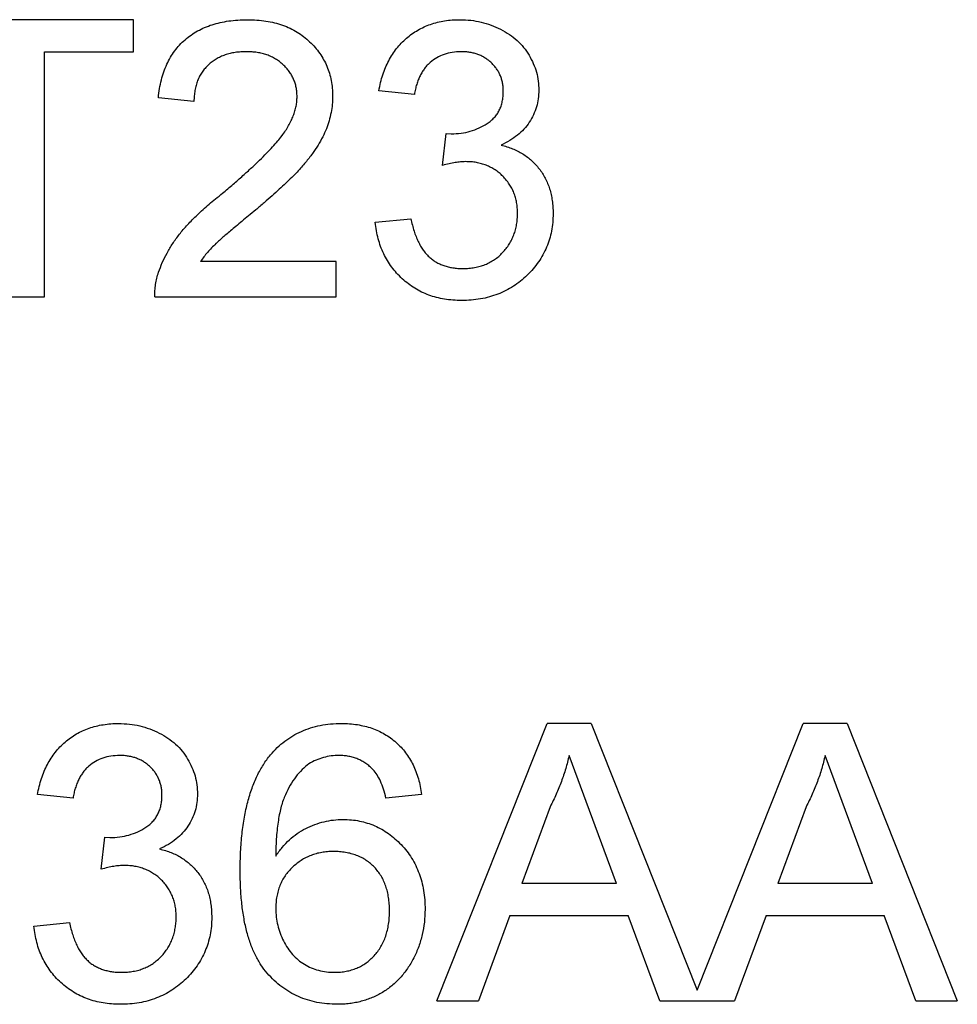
# Model space of a CAD drawing. Header units: millimetres. Extents: x 0 to 297, y 0 to 210.
# Tile 46 of 172: x 100.305 to 101.15, y 130.628 to 131.516. Entities that reach past the tile are written whole.
import ezdxf

# ---------------------------------------------------------------- set-up
doc = ezdxf.new("R2010")
doc.units = ezdxf.units.MM
doc.header["$LTSCALE"] = 16.335
doc.layers.add('SOT-23_DXF_CONTINUOUS_LINE', color=7, linetype='CONTINUOUS')

msp = doc.modelspace()

# ---------------------------------------------------------------- linework, layer by layer
at = {"layer": 'SOT-23_DXF_CONTINUOUS_LINE', "color": 7, "linetype": 'Continuous'}
for p, q in [((100.40778, 131.51556), (100.21227, 131.51556)), ((100.40778, 131.48671), (100.40778, 131.51556)), ((100.32766, 131.26556), (100.32766, 131.48671)), ((100.32766, 131.48671), (100.40778, 131.48671)), ((100.66099, 131.44825), (100.62894, 131.45146)), ((100.46227, 131.44184), (100.43022, 131.44505)), ((100.68633, 131.38415), (100.68963, 131.413)), ((100.68963, 131.413), (100.69424, 131.41264)), ((100.62573, 131.33287), (100.65778, 131.33607)), ((100.59048, 131.29761), (100.46818, 131.29761)), ((100.59048, 131.26556), (100.59048, 131.29761)), ((100.2924, 131.26556), (100.32766, 131.26556)), ((100.42701, 131.26556), (100.59048, 131.26556)), ((100.68127, 130.63094), (100.78053, 130.88094)), ((100.82029, 130.88094), (100.78053, 130.88094)), ((100.82029, 130.88094), (100.9158, 130.6404)), ((100.9158, 130.6404), (101.0113, 130.88094)), ((101.05106, 130.88094), (101.0113, 130.88094)), ((101.05106, 130.88094), (101.15032, 130.63094)), ((100.81879, 130.80242), (100.80041, 130.8521)), ((101.04956, 130.80242), (101.03118, 130.8521)), ((100.3533, 130.81364), (100.32125, 130.81684)), ((100.6674, 130.81684), (100.63535, 130.81364)), ((100.78333, 130.80592), (100.75774, 130.73671)), ((101.0141, 130.80592), (100.98851, 130.73671)), ((100.84308, 130.73671), (100.81879, 130.80242)), ((101.07385, 130.73671), (101.04956, 130.80242)), ((100.37864, 130.74953), (100.38194, 130.77838)), ((100.38194, 130.77838), (100.38655, 130.77803)), ((100.84308, 130.73671), (100.75774, 130.73671)), ((101.07385, 130.73671), (100.98851, 130.73671)), ((100.74713, 130.70787), (100.71868, 130.63094)), ((100.74713, 130.70787), (100.8537, 130.70787)), ((100.88214, 130.63094), (100.8537, 130.70787)), ((100.9779, 130.70787), (100.94945, 130.63094)), ((100.9779, 130.70787), (101.08447, 130.70787)), ((101.11291, 130.63094), (101.08447, 130.70787)), ((100.31804, 130.69825), (100.35009, 130.70146)), ((100.68127, 130.63094), (100.71868, 130.63094)), ((100.88214, 130.63094), (100.94945, 130.63094)), ((101.11291, 130.63094), (101.15032, 130.63094))]:
    msp.add_line(p, q, dxfattribs=at)
for points, knots in [([(100.43022, 131.44505), (100.43055, 131.44784), (100.43119, 131.45327), (100.43277, 131.46114), (100.43501, 131.46847), (100.43767, 131.47534), (100.44102, 131.48165), (100.4448, 131.48753), (100.44927, 131.49279), (100.45419, 131.4976), (100.45965, 131.50183), (100.46557, 131.50553), (100.47195, 131.50862), (100.47877, 131.51119), (100.48604, 131.51313), (100.49374, 131.51452), (100.5019, 131.51538), (100.50749, 131.5155), (100.51035, 131.51556)], [0, 0, 0, 0, 0.070675, 0.137493, 0.201473, 0.262869, 0.32255, 0.380737, 0.43822, 0.495487, 0.553484, 0.611346, 0.670644, 0.731587, 0.794183, 0.859445, 0.928208, 1, 1, 1, 1]), ([(100.51035, 131.51556), (100.51324, 131.51551), (100.51887, 131.51541), (100.52708, 131.51443), (100.53482, 131.51289), (100.54213, 131.51075), (100.54896, 131.50794), (100.55531, 131.50451), (100.56122, 131.50049), (100.56659, 131.49583), (100.57144, 131.49074), (100.57568, 131.48532), (100.57923, 131.47957), (100.58225, 131.47358), (100.58449, 131.46723), (100.58607, 131.4606), (100.58714, 131.45368), (100.58723, 131.44896), (100.58727, 131.44655)], [0, 0, 0, 0, 0.074712, 0.145539, 0.213339, 0.278615, 0.342094, 0.40389, 0.465063, 0.526577, 0.587328, 0.64638, 0.704345, 0.761672, 0.819418, 0.878039, 0.937796, 1, 1, 1, 1]), ([(100.62894, 131.45146), (100.62944, 131.45394), (100.63042, 131.4588), (100.63243, 131.46582), (100.63487, 131.47241), (100.6378, 131.47854), (100.64109, 131.48428), (100.64488, 131.48957), (100.64908, 131.49443), (100.65371, 131.49886), (100.6587, 131.50281), (100.66403, 131.50622), (100.66964, 131.50911), (100.67556, 131.51144), (100.68176, 131.51333), (100.68828, 131.51459), (100.69507, 131.51544), (100.6997, 131.51552), (100.70205, 131.51556)], [0, 0, 0, 0, 0.071036, 0.139343, 0.204958, 0.268332, 0.330129, 0.390664, 0.450861, 0.510587, 0.570374, 0.629455, 0.687994, 0.747581, 0.807839, 0.870034, 0.93381, 1, 1, 1, 1]), ([(100.70205, 131.51556), (100.70532, 131.51545), (100.71173, 131.51525), (100.72115, 131.51359), (100.73016, 131.51088), (100.73869, 131.50713), (100.74659, 131.50253), (100.75358, 131.49703), (100.75957, 131.49071), (100.76444, 131.48365), (100.76829, 131.47612), (100.77115, 131.46831), (100.77285, 131.46023), (100.77306, 131.45475), (100.77317, 131.45201)], [0, 0, 0, 0, 0.092054, 0.181008, 0.26913, 0.357137, 0.443549, 0.526433, 0.607453, 0.688385, 0.767854, 0.845531, 0.922529, 1, 1, 1, 1]), ([(100.50965, 131.48671), (100.50791, 131.48667), (100.50451, 131.4866), (100.49954, 131.48603), (100.49482, 131.48516), (100.49036, 131.48383), (100.48617, 131.48216), (100.48227, 131.48005), (100.47859, 131.47767), (100.47525, 131.47486), (100.47223, 131.47174), (100.46955, 131.46834), (100.46736, 131.4646), (100.46554, 131.4606), (100.46408, 131.45633), (100.46302, 131.45175), (100.46245, 131.44688), (100.46233, 131.44355), (100.46227, 131.44184)], [0, 0, 0, 0, 0.070696, 0.138358, 0.20337, 0.2657, 0.327256, 0.386512, 0.445858, 0.505173, 0.56378, 0.622343, 0.680824, 0.739795, 0.800801, 0.864239, 0.930631, 1, 1, 1, 1]), ([(100.55522, 131.44625), (100.55518, 131.44765), (100.55512, 131.45041), (100.55447, 131.45444), (100.55357, 131.45833), (100.55211, 131.462), (100.55037, 131.46555), (100.54815, 131.46888), (100.54557, 131.47208), (100.54262, 131.47504), (100.5394, 131.47783), (100.53581, 131.48014), (100.53207, 131.48223), (100.52806, 131.4839), (100.52378, 131.48514), (100.51927, 131.48603), (100.51454, 131.48659), (100.5113, 131.48667), (100.50965, 131.48671)], [0, 0, 0, 0, 0.061762, 0.121174, 0.179421, 0.236843, 0.294322, 0.353191, 0.412721, 0.474522, 0.537057, 0.599591, 0.662367, 0.725246, 0.790316, 0.857724, 0.927232, 1, 1, 1, 1]), ([(100.70306, 131.48671), (100.70037, 131.48661), (100.69519, 131.48641), (100.68778, 131.48454), (100.68106, 131.48151), (100.67608, 131.47797), (100.67255, 131.47458), (100.67013, 131.4717), (100.66798, 131.46853), (100.66607, 131.46506), (100.66443, 131.46127), (100.66296, 131.45722), (100.66181, 131.45284), (100.66127, 131.44981), (100.66099, 131.44825)], [0, 0, 0, 0, 0.127797, 0.246795, 0.362284, 0.477652, 0.536237, 0.59559, 0.656344, 0.719085, 0.784349, 0.852876, 0.924551, 1, 1, 1, 1]), ([(100.74112, 131.45096), (100.74109, 131.45223), (100.74105, 131.45471), (100.74053, 131.45835), (100.73968, 131.46181), (100.73852, 131.4651), (100.73701, 131.46823), (100.73514, 131.47118), (100.733, 131.47401), (100.73047, 131.47659), (100.72776, 131.479), (100.72477, 131.48104), (100.72165, 131.48284), (100.71828, 131.48421), (100.71475, 131.48533), (100.71103, 131.48612), (100.70711, 131.48665), (100.70443, 131.48669), (100.70306, 131.48671)], [0, 0, 0, 0, 0.065093, 0.127304, 0.188122, 0.247131, 0.306077, 0.365678, 0.426103, 0.487841, 0.550317, 0.611805, 0.672737, 0.734883, 0.79768, 0.862475, 0.929775, 1, 1, 1, 1]), ([(100.69424, 131.41264), (100.69719, 131.41276), (100.70297, 131.41298), (100.7114, 131.41481), (100.71939, 131.4177), (100.72556, 131.42115), (100.73014, 131.42439), (100.73302, 131.42731), (100.73563, 131.43041), (100.73757, 131.43397), (100.73925, 131.43775), (100.74028, 131.4419), (100.74104, 131.44632), (100.74109, 131.44938), (100.74112, 131.45096)], [0, 0, 0, 0, 0.129789, 0.254605, 0.378435, 0.50292, 0.565018, 0.624848, 0.683448, 0.742765, 0.802757, 0.86522, 0.930779, 1, 1, 1, 1]), ([(100.77317, 131.45201), (100.77306, 131.44941), (100.77285, 131.44429), (100.77121, 131.4368), (100.76844, 131.4297), (100.7647, 131.42297), (100.75985, 131.41675), (100.7539, 131.41121), (100.74695, 131.4063), (100.74174, 131.40374), (100.73906, 131.40243)], [0, 0, 0, 0, 0.121951, 0.240787, 0.35855, 0.479066, 0.601519, 0.727551, 0.859932, 1, 1, 1, 1]), ([(100.48801, 131.35906), (100.49123, 131.36177), (100.49742, 131.36698), (100.50617, 131.37472), (100.51416, 131.3819), (100.52126, 131.38866), (100.52754, 131.39492), (100.533, 131.40068), (100.5377, 131.40591), (100.54158, 131.41081), (100.54485, 131.41544), (100.54762, 131.41995), (100.54993, 131.42443), (100.55185, 131.42885), (100.55337, 131.43325), (100.55441, 131.43763), (100.55511, 131.44195), (100.55518, 131.44483), (100.55522, 131.44625)], [0, 0, 0, 0, 0.11141, 0.214526, 0.309417, 0.396087, 0.474284, 0.544374, 0.60642, 0.660582, 0.709794, 0.756451, 0.800767, 0.843168, 0.884295, 0.923885, 0.962359, 1, 1, 1, 1]), ([(100.58727, 131.44655), (100.5872, 131.44408), (100.58706, 131.43912), (100.58599, 131.43172), (100.58414, 131.42439), (100.5817, 131.41706), (100.57836, 131.40969), (100.57415, 131.40218), (100.56892, 131.39451), (100.56389, 131.38798), (100.55921, 131.38251), (100.55506, 131.37801), (100.55025, 131.37322), (100.54498, 131.36799), (100.53902, 131.3625), (100.53255, 131.35658), (100.52542, 131.35039), (100.52047, 131.34617), (100.51791, 131.34398)], [0, 0, 0, 0, 0.057945, 0.116018, 0.174826, 0.234683, 0.296827, 0.364061, 0.436192, 0.51426, 0.556976, 0.604856, 0.657675, 0.715751, 0.77884, 0.847501, 0.921228, 1, 1, 1, 1]), ([(100.73906, 131.40243), (100.74086, 131.40198), (100.74438, 131.40109), (100.74943, 131.39925), (100.75417, 131.39709), (100.75868, 131.39465), (100.76282, 131.39177), (100.76673, 131.38862), (100.77027, 131.38504), (100.77353, 131.38117), (100.7765, 131.37705), (100.779, 131.37259), (100.78115, 131.36792), (100.78299, 131.363), (100.78431, 131.35778), (100.78526, 131.35233), (100.78588, 131.34664), (100.78595, 131.34275), (100.78599, 131.34078)], [0, 0, 0, 0, 0.065828, 0.128938, 0.190858, 0.251186, 0.310974, 0.37005, 0.429672, 0.489507, 0.549975, 0.610075, 0.670915, 0.732909, 0.796711, 0.861825, 0.929892, 1, 1, 1, 1]), ([(100.70706, 131.38755), (100.70559, 131.38752), (100.70247, 131.38743), (100.69754, 131.3867), (100.69208, 131.38568), (100.68831, 131.38468), (100.68633, 131.38415)], [0, 0, 0, 0, 0.209403, 0.444401, 0.708272, 1, 1, 1, 1]), ([(100.75394, 131.34103), (100.7539, 131.34268), (100.75383, 131.34592), (100.75322, 131.35067), (100.75217, 131.35518), (100.75071, 131.35948), (100.74884, 131.36355), (100.7466, 131.36744), (100.74385, 131.37105), (100.74076, 131.37443), (100.73739, 131.37754), (100.73371, 131.38019), (100.72983, 131.38248), (100.72571, 131.38432), (100.72136, 131.38579), (100.7168, 131.38684), (100.712, 131.38744), (100.70873, 131.38752), (100.70706, 131.38755)], [0, 0, 0, 0, 0.067051, 0.13118, 0.193722, 0.254499, 0.314763, 0.375117, 0.436023, 0.498297, 0.560571, 0.621619, 0.681973, 0.742853, 0.804272, 0.867473, 0.932273, 1, 1, 1, 1]), ([(100.43037, 131.28779), (100.43143, 131.29072), (100.43359, 131.29669), (100.43797, 131.30529), (100.44311, 131.31385), (100.44812, 131.32081), (100.45271, 131.32637), (100.45656, 131.33072), (100.46082, 131.33518), (100.4655, 131.33974), (100.47055, 131.34443), (100.47597, 131.34926), (100.48183, 131.35416), (100.48592, 131.3574), (100.48801, 131.35906)], [0, 0, 0, 0, 0.100388, 0.204407, 0.310686, 0.422157, 0.480685, 0.543238, 0.6095, 0.679555, 0.753841, 0.831641, 0.913813, 1, 1, 1, 1]), ([(100.51791, 131.34398), (100.51572, 131.3422), (100.51154, 131.3388), (100.5056, 131.33387), (100.50028, 131.32936), (100.49546, 131.32539), (100.4913, 131.3218), (100.48767, 131.31872), (100.4847, 131.31601), (100.48017, 131.3119), (100.47444, 131.30604), (100.47021, 131.30035), (100.46818, 131.29761)], [0, 0, 0, 0, 0.1242, 0.23683, 0.339495, 0.431254, 0.511455, 0.581223, 0.640495, 0.688308, 0.850333, 1, 1, 1, 1]), ([(100.65778, 131.33607), (100.65821, 131.33415), (100.65904, 131.33042), (100.66063, 131.32508), (100.66231, 131.32013), (100.66439, 131.31567), (100.66642, 131.31152), (100.66881, 131.30785), (100.67136, 131.30457), (100.67413, 131.30169), (100.67713, 131.29921), (100.68034, 131.29704), (100.68382, 131.29523), (100.68754, 131.29379), (100.69148, 131.29263), (100.69565, 131.29178), (100.70007, 131.29127), (100.7031, 131.29122), (100.70466, 131.2912)], [0, 0, 0, 0, 0.082566, 0.15976, 0.233155, 0.301356, 0.365752, 0.426437, 0.484185, 0.539549, 0.593156, 0.647048, 0.701446, 0.757, 0.81384, 0.873058, 0.934963, 1, 1, 1, 1]), ([(100.78599, 131.34078), (100.78593, 131.33809), (100.78581, 131.3328), (100.78467, 131.32503), (100.78281, 131.31758), (100.78024, 131.31044), (100.77699, 131.30356), (100.7729, 131.29706), (100.7681, 131.29086), (100.76267, 131.28505), (100.75672, 131.2797), (100.75026, 131.27507), (100.74342, 131.27114), (100.73618, 131.26793), (100.72857, 131.26542), (100.72057, 131.26361), (100.71217, 131.26255), (100.70643, 131.26242), (100.70351, 131.26235)], [0, 0, 0, 0, 0.063503, 0.124805, 0.18492, 0.244376, 0.303775, 0.364133, 0.425376, 0.488388, 0.551743, 0.61386, 0.67564, 0.737737, 0.800417, 0.864658, 0.930985, 1, 1, 1, 1]), ([(100.70466, 131.2912), (100.70648, 131.29123), (100.71004, 131.29128), (100.71523, 131.29204), (100.72016, 131.29308), (100.72478, 131.29472), (100.72914, 131.29673), (100.73321, 131.2992), (100.73704, 131.30211), (100.74053, 131.30547), (100.74366, 131.30917), (100.74644, 131.31307), (100.74874, 131.31721), (100.75068, 131.32154), (100.75211, 131.32612), (100.75316, 131.33089), (100.75384, 131.33589), (100.75391, 131.33929), (100.75394, 131.34103)], [0, 0, 0, 0, 0.069461, 0.135658, 0.19962, 0.261651, 0.322053, 0.38234, 0.443223, 0.50493, 0.56682, 0.6276, 0.687476, 0.747351, 0.808174, 0.870133, 0.933721, 1, 1, 1, 1]), ([(100.70351, 131.26235), (100.70088, 131.2624), (100.69572, 131.2625), (100.68815, 131.26351), (100.68091, 131.26495), (100.67404, 131.26717), (100.66746, 131.26988), (100.66129, 131.27334), (100.65541, 131.27731), (100.64995, 131.28191), (100.64491, 131.28698), (100.64042, 131.29246), (100.63656, 131.29833), (100.63316, 131.3045), (100.63042, 131.31108), (100.62828, 131.31803), (100.62665, 131.32532), (100.62604, 131.33032), (100.62573, 131.33287)], [0, 0, 0, 0, 0.067794, 0.133464, 0.196934, 0.258481, 0.319787, 0.380431, 0.44099, 0.502867, 0.564806, 0.625526, 0.685604, 0.746041, 0.807347, 0.869717, 0.93379, 1, 1, 1, 1]), ([(100.42701, 131.26556), (100.42701, 131.26746), (100.427, 131.27127), (100.42765, 131.27689), (100.42866, 131.28244), (100.4298, 131.286), (100.43037, 131.28779)], [0, 0, 0, 0, 0.252643, 0.50444, 0.750407, 1, 1, 1, 1]), ([(100.32125, 130.81684), (100.32175, 130.81932), (100.32273, 130.82418), (100.32473, 130.8312), (100.32718, 130.83779), (100.33011, 130.84392), (100.3334, 130.84967), (100.33719, 130.85495), (100.34139, 130.85982), (100.34602, 130.86424), (100.35101, 130.8682), (100.35634, 130.8716), (100.36195, 130.87449), (100.36786, 130.87682), (100.37407, 130.87872), (100.38058, 130.87997), (100.38738, 130.88082), (100.39201, 130.8809), (100.39436, 130.88094)], [0, 0, 0, 0, 0.071036, 0.139343, 0.204958, 0.268332, 0.330129, 0.390664, 0.450861, 0.510587, 0.570374, 0.629455, 0.687994, 0.747581, 0.807839, 0.870034, 0.93381, 1, 1, 1, 1]), ([(100.39436, 130.88094), (100.39762, 130.88084), (100.40404, 130.88063), (100.41346, 130.87898), (100.42247, 130.87627), (100.431, 130.87251), (100.4389, 130.86792), (100.44589, 130.86242), (100.45188, 130.8561), (100.45674, 130.84903), (100.4606, 130.84151), (100.46345, 130.8337), (100.46516, 130.82561), (100.46537, 130.82014), (100.46548, 130.81739)], [0, 0, 0, 0, 0.092054, 0.181008, 0.26913, 0.357137, 0.443549, 0.526433, 0.607453, 0.688385, 0.767854, 0.845531, 0.922529, 1, 1, 1, 1]), ([(100.53118, 130.85255), (100.5332, 130.85482), (100.53718, 130.8593), (100.54399, 130.86508), (100.55124, 130.87002), (100.55906, 130.87401), (100.56738, 130.87712), (100.5762, 130.87938), (100.58556, 130.88069), (100.59196, 130.88086), (100.59523, 130.88094)], [0, 0, 0, 0, 0.125625, 0.247619, 0.368528, 0.488104, 0.609878, 0.735382, 0.864448, 1, 1, 1, 1]), ([(100.59523, 130.88094), (100.59767, 130.8809), (100.60247, 130.88082), (100.60949, 130.88), (100.61617, 130.87864), (100.62252, 130.87681), (100.6285, 130.87437), (100.63419, 130.87148), (100.63953, 130.868), (100.64448, 130.86399), (100.64904, 130.85955), (100.65313, 130.85464), (100.65672, 130.84934), (100.65986, 130.84362), (100.6625, 130.83751), (100.66467, 130.831), (100.66632, 130.82407), (100.66703, 130.81929), (100.6674, 130.81684)], [0, 0, 0, 0, 0.068499, 0.134572, 0.198208, 0.259784, 0.319951, 0.379508, 0.438814, 0.498497, 0.558182, 0.617438, 0.677522, 0.737959, 0.80033, 0.86409, 0.930622, 1, 1, 1, 1]), ([(100.39536, 130.8521), (100.39268, 130.85199), (100.3875, 130.85179), (100.38008, 130.84992), (100.37336, 130.8469), (100.36839, 130.84335), (100.36486, 130.83996), (100.36244, 130.83709), (100.36028, 130.83392), (100.35837, 130.83044), (100.35674, 130.82666), (100.35526, 130.82261), (100.35412, 130.81823), (100.35358, 130.81519), (100.3533, 130.81364)], [0, 0, 0, 0, 0.127797, 0.246795, 0.362284, 0.477652, 0.536237, 0.59559, 0.656344, 0.719085, 0.784349, 0.852876, 0.924551, 1, 1, 1, 1]), ([(100.43342, 130.81634), (100.4334, 130.81761), (100.43335, 130.8201), (100.43284, 130.82374), (100.43199, 130.82719), (100.43083, 130.83049), (100.42932, 130.83361), (100.42745, 130.83656), (100.4253, 130.8394), (100.42277, 130.84197), (100.42007, 130.84439), (100.41708, 130.84642), (100.41396, 130.84823), (100.41059, 130.84959), (100.40706, 130.85072), (100.40334, 130.8515), (100.39942, 130.85203), (100.39673, 130.85208), (100.39536, 130.8521)], [0, 0, 0, 0, 0.065093, 0.127304, 0.188122, 0.247131, 0.306077, 0.365678, 0.426103, 0.487841, 0.550317, 0.611805, 0.672737, 0.734883, 0.79768, 0.862475, 0.929775, 1, 1, 1, 1]), ([(100.50394, 130.74798), (100.50395, 130.75092), (100.50397, 130.75672), (100.50437, 130.76525), (100.50482, 130.77348), (100.5056, 130.7814), (100.50652, 130.78902), (100.50775, 130.79631), (100.50908, 130.80332), (100.51068, 130.81), (100.51248, 130.81641), (100.51454, 130.82247), (100.51672, 130.82828), (100.5192, 130.83373), (100.52183, 130.83892), (100.52475, 130.84375), (100.5278, 130.84832), (100.53006, 130.85114), (100.53118, 130.85255)], [0, 0, 0, 0, 0.080034, 0.157854, 0.232564, 0.304731, 0.374384, 0.441663, 0.506048, 0.568692, 0.628715, 0.687238, 0.743227, 0.797567, 0.850239, 0.901629, 0.951067, 1, 1, 1, 1]), ([(100.59313, 130.8521), (100.59072, 130.85202), (100.58595, 130.85187), (100.57896, 130.85036), (100.57217, 130.84812), (100.56796, 130.84584), (100.56584, 130.84469)], [0, 0, 0, 0, 0.252584, 0.499095, 0.747119, 1, 1, 1, 1]), ([(100.62378, 130.83928), (100.62273, 130.8403), (100.62067, 130.84231), (100.61728, 130.84493), (100.6137, 130.84715), (100.60994, 130.84895), (100.606, 130.85038), (100.60187, 130.85137), (100.59756, 130.85199), (100.59462, 130.85206), (100.59313, 130.8521)], [0, 0, 0, 0, 0.128545, 0.252818, 0.375212, 0.497113, 0.618546, 0.742222, 0.869458, 1, 1, 1, 1]), ([(100.80041, 130.8521), (100.79946, 130.84814), (100.79754, 130.84021), (100.79353, 130.82859), (100.78894, 130.81707), (100.78521, 130.80966), (100.78333, 130.80592)], [0, 0, 0, 0, 0.247294, 0.495608, 0.746359, 1, 1, 1, 1]), ([(101.03118, 130.8521), (101.03022, 130.84814), (101.02831, 130.84021), (101.0243, 130.82859), (101.01971, 130.81707), (101.01598, 130.80966), (101.0141, 130.80592)], [0, 0, 0, 0, 0.247294, 0.495608, 0.746359, 1, 1, 1, 1]), ([(100.56584, 130.84469), (100.56375, 130.84296), (100.55946, 130.8394), (100.55386, 130.83284), (100.54886, 130.82519), (100.54517, 130.81806), (100.54257, 130.81166), (100.54089, 130.80618), (100.53945, 130.80012), (100.53826, 130.7935), (100.53733, 130.78631), (100.53656, 130.77854), (100.53613, 130.77019), (100.53604, 130.76442), (100.53599, 130.76145)], [0, 0, 0, 0, 0.088609, 0.181893, 0.280787, 0.38702, 0.444107, 0.506454, 0.574396, 0.647656, 0.726426, 0.811458, 0.90278, 1, 1, 1, 1]), ([(100.63535, 130.81364), (100.63466, 130.81639), (100.63335, 130.82158), (100.63062, 130.82862), (100.62762, 130.83457), (100.625, 130.83778), (100.62378, 130.83928)], [0, 0, 0, 0, 0.299802, 0.564331, 0.796204, 1, 1, 1, 1]), ([(100.38655, 130.77803), (100.3895, 130.77814), (100.39528, 130.77836), (100.40371, 130.7802), (100.4117, 130.78309), (100.41787, 130.78653), (100.42245, 130.78977), (100.42533, 130.79269), (100.42793, 130.7958), (100.42988, 130.79935), (100.43155, 130.80313), (100.43259, 130.80728), (100.43335, 130.81171), (100.4334, 130.81477), (100.43342, 130.81634)], [0, 0, 0, 0, 0.129789, 0.254605, 0.378435, 0.50292, 0.565018, 0.624848, 0.683448, 0.742765, 0.802757, 0.86522, 0.930779, 1, 1, 1, 1]), ([(100.46548, 130.81739), (100.46537, 130.8148), (100.46516, 130.80967), (100.46352, 130.80218), (100.46075, 130.79508), (100.45701, 130.78835), (100.45216, 130.78214), (100.44621, 130.7766), (100.43926, 130.77169), (100.43405, 130.76913), (100.43137, 130.76781)], [0, 0, 0, 0, 0.121951, 0.240787, 0.35855, 0.479066, 0.601519, 0.727551, 0.859932, 1, 1, 1, 1]), ([(100.53599, 130.76145), (100.53788, 130.76411), (100.54158, 130.7693), (100.5481, 130.7761), (100.55523, 130.78185), (100.56296, 130.78644), (100.5711, 130.78999), (100.57947, 130.79255), (100.58805, 130.79412), (100.59382, 130.79431), (100.59674, 130.79441)], [0, 0, 0, 0, 0.13549, 0.265229, 0.390778, 0.51542, 0.638317, 0.759642, 0.878902, 1, 1, 1, 1]), ([(100.59674, 130.79441), (100.59924, 130.79434), (100.6042, 130.7942), (100.61149, 130.79315), (100.61848, 130.7913), (100.62524, 130.78889), (100.63162, 130.78561), (100.63779, 130.78177), (100.6436, 130.7771), (100.64912, 130.77185), (100.65416, 130.76601), (100.65861, 130.75972), (100.66232, 130.75298), (100.66533, 130.74582), (100.66768, 130.73827), (100.6694, 130.73032), (100.6704, 130.72193), (100.67053, 130.7162), (100.6706, 130.71328)], [0, 0, 0, 0, 0.061347, 0.121203, 0.179863, 0.238152, 0.296252, 0.35519, 0.415676, 0.478379, 0.541524, 0.603977, 0.666513, 0.729491, 0.79371, 0.859736, 0.928449, 1, 1, 1, 1]), ([(100.43137, 130.76781), (100.43317, 130.76736), (100.43668, 130.76647), (100.44173, 130.76463), (100.44648, 130.76248), (100.45099, 130.76004), (100.45513, 130.75715), (100.45904, 130.754), (100.46258, 130.75042), (100.46584, 130.74656), (100.46881, 130.74243), (100.4713, 130.73798), (100.47346, 130.7333), (100.4753, 130.72838), (100.47662, 130.72317), (100.47756, 130.71771), (100.47819, 130.71202), (100.47826, 130.70814), (100.4783, 130.70616)], [0, 0, 0, 0, 0.065828, 0.128938, 0.190858, 0.251186, 0.310974, 0.37005, 0.429672, 0.489507, 0.549975, 0.610075, 0.670915, 0.732909, 0.796711, 0.861825, 0.929892, 1, 1, 1, 1]), ([(100.58787, 130.76556), (100.5861, 130.76553), (100.58261, 130.76548), (100.57748, 130.76472), (100.57255, 130.76365), (100.56782, 130.76208), (100.56329, 130.76007), (100.55897, 130.75762), (100.55489, 130.75466), (100.55101, 130.75135), (100.54747, 130.74767), (100.54437, 130.74369), (100.54184, 130.73939), (100.53962, 130.73486), (100.538, 130.73001), (100.53685, 130.72489), (100.53613, 130.71951), (100.53604, 130.71582), (100.53599, 130.71393)], [0, 0, 0, 0, 0.064812, 0.127718, 0.189086, 0.249562, 0.309738, 0.370215, 0.431085, 0.493911, 0.55657, 0.617553, 0.678119, 0.739063, 0.801665, 0.864956, 0.93089, 1, 1, 1, 1]), ([(100.63855, 130.71227), (100.63852, 130.71428), (100.63846, 130.7182), (100.63777, 130.72392), (100.63677, 130.72933), (100.63523, 130.73439), (100.63334, 130.73913), (100.63098, 130.74354), (100.62822, 130.74764), (100.62499, 130.75134), (100.62145, 130.7547), (100.61757, 130.75762), (100.61339, 130.76009), (100.60889, 130.76211), (100.60406, 130.76366), (100.59893, 130.76473), (100.5935, 130.76548), (100.58978, 130.76553), (100.58787, 130.76556)], [0, 0, 0, 0, 0.072229, 0.141252, 0.207439, 0.270245, 0.331238, 0.391254, 0.450152, 0.509008, 0.567734, 0.625726, 0.683708, 0.742407, 0.803094, 0.865865, 0.931379, 1, 1, 1, 1]), ([(100.39937, 130.75294), (100.3979, 130.7529), (100.39478, 130.75282), (100.38985, 130.75209), (100.38439, 130.75106), (100.38062, 130.75006), (100.37864, 130.74953)], [0, 0, 0, 0, 0.209403, 0.444401, 0.708272, 1, 1, 1, 1]), ([(100.44625, 130.70641), (100.44621, 130.70807), (100.44613, 130.71131), (100.44553, 130.71606), (100.44448, 130.72057), (100.44302, 130.72486), (100.44115, 130.72893), (100.4389, 130.73282), (100.43616, 130.73643), (100.43307, 130.73981), (100.4297, 130.74293), (100.42601, 130.74558), (100.42213, 130.74786), (100.41801, 130.74971), (100.41367, 130.75117), (100.40911, 130.75222), (100.40431, 130.75283), (100.40104, 130.7529), (100.39937, 130.75294)], [0, 0, 0, 0, 0.067051, 0.13118, 0.193722, 0.254499, 0.314763, 0.375117, 0.436023, 0.498297, 0.560571, 0.621619, 0.681973, 0.742853, 0.804272, 0.867473, 0.932273, 1, 1, 1, 1]), ([(100.59158, 130.62774), (100.58842, 130.62783), (100.58222, 130.628), (100.57315, 130.62932), (100.56454, 130.63152), (100.55637, 130.63461), (100.54861, 130.6385), (100.54134, 130.64338), (100.53453, 130.64911), (100.52816, 130.65571), (100.52238, 130.66333), (100.51744, 130.67212), (100.51324, 130.68202), (100.50979, 130.69304), (100.50719, 130.7052), (100.50531, 130.71847), (100.50416, 130.73285), (100.50401, 130.74282), (100.50394, 130.74798)], [0, 0, 0, 0, 0.056157, 0.110133, 0.162537, 0.213912, 0.265146, 0.31651, 0.369179, 0.423123, 0.479276, 0.538691, 0.601978, 0.670125, 0.74365, 0.82281, 0.908261, 1, 1, 1, 1]), ([(100.53599, 130.71393), (100.53608, 130.71142), (100.53625, 130.70643), (100.53761, 130.69903), (100.53982, 130.69181), (100.54285, 130.68485), (100.5466, 130.67838), (100.55105, 130.67265), (100.5561, 130.66774), (100.56173, 130.66364), (100.56793, 130.66049), (100.57459, 130.65821), (100.58171, 130.65683), (100.58661, 130.65667), (100.58912, 130.65659)], [0, 0, 0, 0, 0.086177, 0.171222, 0.257573, 0.34515, 0.431508, 0.513644, 0.593539, 0.672806, 0.752058, 0.831493, 0.913823, 1, 1, 1, 1]), ([(100.4783, 130.70616), (100.47824, 130.70347), (100.47812, 130.69818), (100.47698, 130.69041), (100.47512, 130.68297), (100.47255, 130.67582), (100.46929, 130.66895), (100.46521, 130.66244), (100.46041, 130.65625), (100.45498, 130.65043), (100.44903, 130.64509), (100.44257, 130.64046), (100.43573, 130.63652), (100.42849, 130.63332), (100.42088, 130.6308), (100.41288, 130.62899), (100.40447, 130.62793), (100.39874, 130.6278), (100.39581, 130.62774)], [0, 0, 0, 0, 0.063503, 0.124805, 0.18492, 0.244376, 0.303775, 0.364133, 0.425376, 0.488388, 0.551743, 0.61386, 0.67564, 0.737737, 0.800417, 0.864658, 0.930985, 1, 1, 1, 1]), ([(100.39697, 130.65659), (100.39879, 130.65661), (100.40235, 130.65666), (100.40754, 130.65742), (100.41247, 130.65847), (100.41709, 130.66011), (100.42144, 130.66211), (100.42552, 130.66459), (100.42934, 130.6675), (100.43284, 130.67085), (100.43596, 130.67455), (100.43875, 130.67845), (100.44105, 130.6826), (100.44299, 130.68692), (100.44442, 130.6915), (100.44547, 130.69628), (100.44615, 130.70127), (100.44621, 130.70468), (100.44625, 130.70641)], [0, 0, 0, 0, 0.069461, 0.135658, 0.19962, 0.261651, 0.322053, 0.38234, 0.443223, 0.50493, 0.56682, 0.6276, 0.687476, 0.747351, 0.808174, 0.870133, 0.933721, 1, 1, 1, 1]), ([(100.58912, 130.65659), (100.59091, 130.65663), (100.5944, 130.65673), (100.59952, 130.65746), (100.60439, 130.65858), (100.60901, 130.66025), (100.61335, 130.66237), (100.61745, 130.66495), (100.6213, 130.668), (100.62486, 130.67152), (100.62807, 130.67542), (100.63086, 130.6797), (100.63333, 130.68428), (100.63518, 130.68927), (100.63669, 130.69454), (100.6378, 130.70015), (100.63845, 130.7061), (100.63852, 130.71019), (100.63855, 130.71227)], [0, 0, 0, 0, 0.063965, 0.124854, 0.184383, 0.242748, 0.2999, 0.357059, 0.415719, 0.475258, 0.535508, 0.596291, 0.657728, 0.721052, 0.786261, 0.853834, 0.925318, 1, 1, 1, 1]), ([(100.6706, 130.71328), (100.67048, 130.70941), (100.67023, 130.70179), (100.66826, 130.69055), (100.66507, 130.67973), (100.66127, 130.67116), (100.65777, 130.66459), (100.6548, 130.66), (100.65162, 130.65568), (100.6483, 130.65158), (100.64459, 130.64788), (100.64072, 130.64442), (100.63656, 130.64131), (100.63223, 130.63844), (100.62766, 130.63596), (100.62297, 130.63375), (100.61812, 130.63187), (100.6131, 130.63039), (100.60794, 130.62917), (100.60262, 130.62833), (100.59715, 130.62781), (100.59345, 130.62776), (100.59158, 130.62774)], [0, 0, 0, 0, 0.088899, 0.17544, 0.261633, 0.34801, 0.390819, 0.432814, 0.473776, 0.514166, 0.554107, 0.594121, 0.63362, 0.673585, 0.71348, 0.75336, 0.792891, 0.833007, 0.873643, 0.914893, 0.95695, 1, 1, 1, 1]), ([(100.39581, 130.62774), (100.39319, 130.62779), (100.38802, 130.62789), (100.38046, 130.6289), (100.37322, 130.63034), (100.36634, 130.63256), (100.35977, 130.63526), (100.3536, 130.63872), (100.34772, 130.64269), (100.34225, 130.64729), (100.33722, 130.65237), (100.33273, 130.65784), (100.32887, 130.66371), (100.32547, 130.66988), (100.32272, 130.67647), (100.32058, 130.68342), (100.31895, 130.6907), (100.31835, 130.69571), (100.31804, 130.69825)], [0, 0, 0, 0, 0.067794, 0.133464, 0.196934, 0.258481, 0.319787, 0.380431, 0.44099, 0.502867, 0.564806, 0.625526, 0.685604, 0.746041, 0.807347, 0.869717, 0.93379, 1, 1, 1, 1]), ([(100.35009, 130.70146), (100.35052, 130.69953), (100.35135, 130.6958), (100.35294, 130.69047), (100.35462, 130.68551), (100.3567, 130.68105), (100.35873, 130.6769), (100.36112, 130.67323), (100.36367, 130.66995), (100.36644, 130.66707), (100.36944, 130.66459), (100.37265, 130.66242), (100.37613, 130.66061), (100.37985, 130.65918), (100.38379, 130.65802), (100.38795, 130.65716), (100.39238, 130.65666), (100.39541, 130.65661), (100.39697, 130.65659)], [0, 0, 0, 0, 0.082566, 0.15976, 0.233155, 0.301356, 0.365752, 0.426437, 0.484185, 0.539549, 0.593156, 0.647048, 0.701446, 0.757, 0.81384, 0.873058, 0.934963, 1, 1, 1, 1])]:
    msp.add_open_spline(points, degree=3, knots=knots, dxfattribs=at)

doc.saveas('drawing.dxf')
